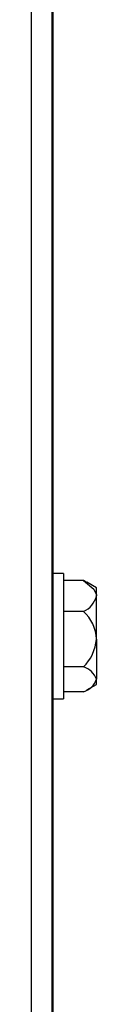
# Model space of a CAD drawing. Extents: x 10 to 130, y 5 to 85.
# Tile 19 of 51: x 30.088 to 30.3, y 25.378 to 28.594. Entities that reach past the tile are written whole.
import ezdxf

# ---------------------------------------------------------------- set-up
doc = ezdxf.new("R2010")
doc.units = 0
doc.layers.add('BODY', color=3, linetype='CONTINUOUS')

msp = doc.modelspace()

# ---------------------------------------------------------------- linework, layer by layer
at = {"layer": 'BODY', "linetype": 'CONTINUOUS'}
for p, q in [((30.1554, 8.167), (30.1554, 46.0896)), ((30.0884, 8.1973), (30.0884, 46.0593)), ((30.1574, 45.2453), (30.1574, 9.0353)), ((30.1928, 26.7848), (30.1574, 26.7848)), ((30.1928, 26.7848), (30.1928, 26.6712)), ((30.2581, 26.7618), (30.1928, 26.7618)), ((30.2703, 26.7548), (30.2581, 26.7618)), ((30.3003, 26.7378), (30.2685, 26.7561)), ((30.3003, 26.7114), (30.3003, 26.7378)), ((30.3003, 26.5704), (30.3003, 26.7114)), ((30.1928, 26.6712), (30.1928, 26.3758)), ((30.2581, 26.6611), (30.1928, 26.6611)), ((30.3003, 26.5704), (30.3003, 26.4392)), ((30.2581, 26.4796), (30.1928, 26.4796)), ((30.3003, 26.4228), (30.3003, 26.4392)), ((30.2685, 26.4045), (30.3003, 26.4228)), ((30.1574, 26.3758), (30.1928, 26.3758)), ((30.2581, 26.3988), (30.1928, 26.3988))]:
    msp.add_line(p, q, dxfattribs=at)
at = {"layer": 'BODY', "linetype": 'CONTINUOUS', "flags": 128}
msp.add_lwpolyline([(30.2581, 26.7618), (30.2917, 26.7335), (30.3, 26.7155), (30.3003, 26.7114)], dxfattribs=at)
at = {"layer": 'BODY', "linetype": 'CONTINUOUS'}
for centre, radius, start, end in [((30.2287, 26.7286), 0.0736, 293.5288, 346.5015), ((30.1706, 26.5652), 0.1298, 2.2693, 47.6087), ((30.1569, 26.5819), 0.1439, 314.7128, 355.4092), ((30.2382, 26.4166), 0.0661, 19.9869, 72.4654), ((30.2424, 26.4574), 0.0606, 284.9663, 342.5813)]:
    msp.add_arc(centre, radius, start, end, dxfattribs=at)

doc.saveas('drawing.dxf')
